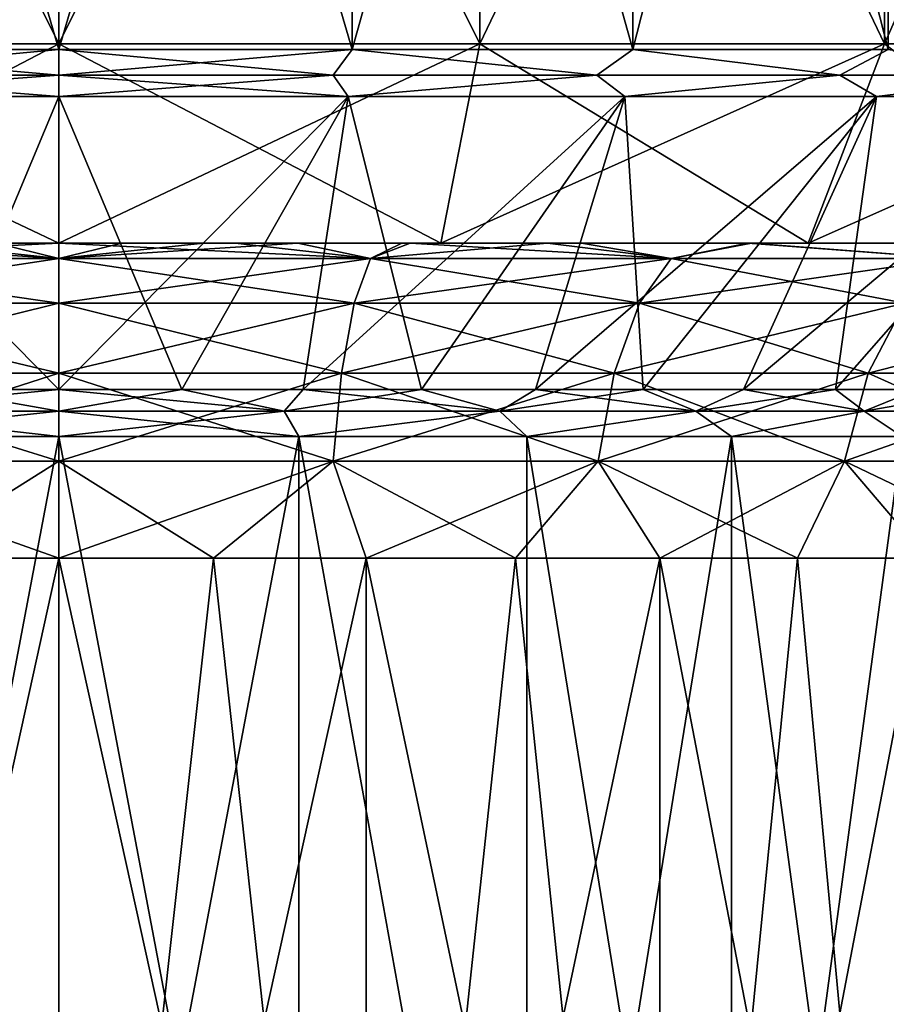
# Model space of a CAD drawing. Header units: millimetres. Extents: x -143 to 143, y -35 to 35.
# Tile 181 of 256: x 0 to 5, y 23 to 29. Entities that reach past the tile are written whole.
import ezdxf

# ---------------------------------------------------------------- set-up
doc = ezdxf.new("R2010")
doc.units = ezdxf.units.MM
doc.header["$LTSCALE"] = 65.185185
for name, color, linetype in [('337', 7, 'CONTINUOUS'), ('338', 7, 'CONTINUOUS'), ('340', 7, 'CONTINUOUS'), ('341', 7, 'CONTINUOUS'), ('342', 7, 'CONTINUOUS'), ('343', 7, 'CONTINUOUS'), ('344', 7, 'CONTINUOUS'), ('345', 7, 'CONTINUOUS'), ('346', 7, 'CONTINUOUS'), ('375', 7, 'CONTINUOUS'), ('376', 7, 'CONTINUOUS'), ('377', 7, 'CONTINUOUS'), ('378', 7, 'CONTINUOUS'), ('379', 7, 'CONTINUOUS'), ('380', 7, 'CONTINUOUS'), ('382', 7, 'CONTINUOUS'), ('383', 7, 'CONTINUOUS'), ('384', 7, 'CONTINUOUS'), ('385', 7, 'CONTINUOUS')]:
    doc.layers.add(name, color=color, linetype=linetype)

msp = doc.modelspace()

# ---------------------------------------------------------------- linework, layer by layer
at = {"layer": '337', "linetype": 'CONTINUOUS'}
for points in [[(0, 33.8, -13), (2.5362, 33.8, -12.7502), (0, 28.7, -13), (0, 33.8, -13)], [(0, 28.7, -13), (2.5362, 33.8, -12.7502), (2.5362, 28.7, -12.7502), (0, 28.7, -13)], [(2.5362, 33.8, 12.7502), (0, 33.8, 13), (2.5362, 28.7, 12.7502), (2.5362, 33.8, 12.7502)], [(2.5362, 28.7, 12.7502), (0, 33.8, 13), (0, 28.7, 13), (2.5362, 28.7, 12.7502)], [(2.5362, 33.8, -12.7502), (4.9749, 33.8, -12.0104), (2.5362, 28.7, -12.7502), (2.5362, 33.8, -12.7502)], [(2.5362, 28.7, -12.7502), (4.9749, 33.8, -12.0104), (4.9749, 28.7, -12.0104), (2.5362, 28.7, -12.7502)], [(4.9749, 33.8, 12.0104), (2.5362, 33.8, 12.7502), (4.9749, 28.7, 12.0104), (4.9749, 33.8, 12.0104)], [(4.9749, 28.7, 12.0104), (2.5362, 33.8, 12.7502), (2.5362, 28.7, 12.7502), (4.9749, 28.7, 12.0104)], [(4.9749, 33.8, -12.0104), (7.2224, 33.8, -10.8091), (4.9749, 28.7, -12.0104), (4.9749, 33.8, -12.0104)], [(4.9749, 28.7, -12.0104), (7.2224, 33.8, -10.8091), (7.2224, 28.7, -10.8091), (4.9749, 28.7, -12.0104)], [(7.2224, 33.8, 10.8091), (4.9749, 33.8, 12.0104), (7.2224, 28.7, 10.8091), (7.2224, 33.8, 10.8091)], [(7.2224, 28.7, 10.8091), (4.9749, 33.8, 12.0104), (4.9749, 28.7, 12.0104), (7.2224, 28.7, 10.8091)]]:
    msp.add_3dface(points, dxfattribs=at)
at = {"layer": '338', "linetype": 'CONTINUOUS'}
for points in [[(0, 33.8, -13), (0, 28.7, -13), (-2.5362, 28.7, -12.7502), (0, 33.8, -13)], [(0, 33.8, -13), (-2.5362, 28.7, -12.7502), (-2.5362, 33.8, -12.7502), (0, 33.8, -13)], [(0, 28.7, 13), (0, 33.8, 13), (-2.5362, 33.8, 12.7502), (0, 28.7, 13)], [(-2.5362, 28.7, 12.7502), (0, 28.7, 13), (-2.5362, 33.8, 12.7502), (-2.5362, 28.7, 12.7502)]]:
    msp.add_3dface(points, dxfattribs=at)
at = {"layer": '340', "linetype": 'CONTINUOUS'}
for points in [[(-2.5362, 28.7, -12.7502), (0, 28.7, -13), (-2.302, 27.5, -11.5733), (-2.5362, 28.7, -12.7502)], [(0, 28.7, 13), (-2.5362, 28.7, 12.7502), (0, 27.5, 11.8), (0, 28.7, 13)], [(0, 27.5, 11.8), (-2.5362, 28.7, 12.7502), (-2.302, 27.5, 11.5733), (0, 27.5, 11.8)], [(-2.302, 27.5, -11.5733), (0, 28.7, -13), (0, 27.5, -11.8), (-2.302, 27.5, -11.5733)]]:
    msp.add_3dface(points, dxfattribs=at)
at = {"layer": '341', "linetype": 'CONTINUOUS'}
for points in [[(0, 27.5, 11.8), (-2.302, 27.5, 11.5733), (0, 27.5, 10.7999), (0, 27.5, 11.8)], [(0, 27.5, 10.7999), (-2.302, 27.5, 11.5733), (-0.3796, 27.5, 10.7933), (0, 27.5, 10.7999)], [(-2.302, 27.5, -11.5733), (0, 27.5, -11.8), (-2.1164, 27.5, -10.5906), (-2.302, 27.5, -11.5733)], [(-2.1164, 27.5, -10.5906), (0, 27.5, -11.8), (-1.0626, 27.5, -10.7476), (-2.1164, 27.5, -10.5906)], [(-1.0626, 27.5, -10.7476), (0, 27.5, -11.8), (0, 27.5, -10.7999), (-1.0626, 27.5, -10.7476)], [(2.302, 27.5, 11.5733), (0, 27.5, 11.8), (2.1164, 27.5, 10.5906), (2.302, 27.5, 11.5733)], [(0, 27.5, 11.8), (0, 27.5, 10.7999), (1.0626, 27.5, 10.7476), (0, 27.5, 11.8)], [(2.1164, 27.5, 10.5906), (0, 27.5, 11.8), (1.0626, 27.5, 10.7476), (2.1164, 27.5, 10.5906)], [(0, 27.5, -11.8), (2.302, 27.5, -11.5733), (0, 27.5, -10.7999), (0, 27.5, -11.8)], [(0, 27.5, -10.7999), (2.302, 27.5, -11.5733), (0.3796, 27.5, -10.7933), (0, 27.5, -10.7999)], [(0.3796, 27.5, -10.7933), (2.302, 27.5, -11.5733), (0.8699, 27.5, -10.7649), (0.3796, 27.5, -10.7933)], [(0.8699, 27.5, -10.7649), (2.302, 27.5, -11.5733), (1.4391, 27.5, -10.7037), (0.8699, 27.5, -10.7649)], [(1.4391, 27.5, -10.7037), (2.302, 27.5, -11.5733), (2.067, 27.5, -10.6004), (1.4391, 27.5, -10.7037)], [(2.067, 27.5, -10.6004), (2.302, 27.5, -11.5733), (2.9437, 27.5, -10.3911), (2.067, 27.5, -10.6004)], [(3.1497, 27.5, 10.3305), (2.302, 27.5, 11.5733), (2.1164, 27.5, 10.5906), (3.1497, 27.5, 10.3305)], [(4.5157, 27.5, 10.9018), (2.302, 27.5, 11.5733), (4.1523, 27.5, 9.9699), (4.5157, 27.5, 10.9018)], [(4.1523, 27.5, 9.9699), (2.302, 27.5, 11.5733), (3.1497, 27.5, 10.3305), (4.1523, 27.5, 9.9699)], [(2.302, 27.5, -11.5733), (4.5157, 27.5, -10.9018), (2.9437, 27.5, -10.3911), (2.302, 27.5, -11.5733)], [(2.9437, 27.5, -10.3911), (4.5157, 27.5, -10.9018), (4.1743, 27.5, -9.9607), (2.9437, 27.5, -10.3911)], [(5.1145, 27.5, 9.5122), (4.5157, 27.5, 10.9018), (4.1523, 27.5, 9.9699), (5.1145, 27.5, 9.5122)], [(4.1743, 27.5, -9.9607), (4.5157, 27.5, -10.9018), (5.8788, 27.5, -9.0597), (4.1743, 27.5, -9.9607)], [(6.5557, 27.5, 9.8114), (4.5157, 27.5, 10.9018), (6.0269, 27.5, 8.962), (6.5557, 27.5, 9.8114)], [(6.0269, 27.5, 8.962), (4.5157, 27.5, 10.9018), (5.1145, 27.5, 9.5122), (6.0269, 27.5, 8.962)], [(4.5157, 27.5, -10.9018), (6.5557, 27.5, -9.8114), (5.8788, 27.5, -9.0597), (4.5157, 27.5, -10.9018)]]:
    msp.add_3dface(points, dxfattribs=at)
at = {"layer": '342', "linetype": 'CONTINUOUS'}
for points in [[(0, 28.7, -13), (2.5362, 28.7, -12.7502), (0, 27.5, -11.8), (0, 28.7, -13)], [(0, 27.5, -11.8), (2.5362, 28.7, -12.7502), (2.302, 27.5, -11.5733), (0, 27.5, -11.8)], [(2.5362, 28.7, 12.7502), (0, 28.7, 13), (2.302, 27.5, 11.5733), (2.5362, 28.7, 12.7502)], [(0, 28.7, 13), (0, 27.5, 11.8), (2.302, 27.5, 11.5733), (0, 28.7, 13)], [(2.5362, 28.7, -12.7502), (4.9749, 28.7, -12.0104), (2.302, 27.5, -11.5733), (2.5362, 28.7, -12.7502)], [(4.9749, 28.7, -12.0104), (4.5157, 27.5, -10.9018), (2.302, 27.5, -11.5733), (4.9749, 28.7, -12.0104)], [(2.5362, 28.7, 12.7502), (2.302, 27.5, 11.5733), (4.5157, 27.5, 10.9018), (2.5362, 28.7, 12.7502)], [(4.9749, 28.7, 12.0104), (2.5362, 28.7, 12.7502), (4.5157, 27.5, 10.9018), (4.9749, 28.7, 12.0104)], [(4.9749, 28.7, -12.0104), (7.2224, 28.7, -10.8091), (4.5157, 27.5, -10.9018), (4.9749, 28.7, -12.0104)], [(7.2224, 28.7, -10.8091), (6.5557, 27.5, -9.8114), (4.5157, 27.5, -10.9018), (7.2224, 28.7, -10.8091)], [(4.9749, 28.7, 12.0104), (4.5157, 27.5, 10.9018), (6.5557, 27.5, 9.8114), (4.9749, 28.7, 12.0104)], [(7.2224, 28.7, 10.8091), (4.9749, 28.7, 12.0104), (6.5557, 27.5, 9.8114), (7.2224, 28.7, 10.8091)]]:
    msp.add_3dface(points, dxfattribs=at)
at = {"layer": '343', "linetype": 'CONTINUOUS'}
for points in [[(1.0626, 27.5, 10.7476), (0, 27.5, 10.7999), (1.8766, 27.407, 10.039), (1.0626, 27.5, 10.7476)], [(1.8766, 27.407, 10.039), (0, 27.5, 10.7999), (0, 27.407, 10.2129), (1.8766, 27.407, 10.039)], [(0, 27.5, -10.7999), (0.3796, 27.5, -10.7933), (0, 27.407, -10.2129), (0, 27.5, -10.7999)], [(0.3796, 27.5, -10.7933), (0.8699, 27.5, -10.7649), (0, 27.407, -10.2129), (0.3796, 27.5, -10.7933)], [(0.8699, 27.5, -10.7649), (1.4391, 27.5, -10.7037), (0, 27.407, -10.2129), (0.8699, 27.5, -10.7649)], [(0, 27.407, -10.2129), (1.4391, 27.5, -10.7037), (1.8766, 27.407, -10.039), (0, 27.407, -10.2129)], [(2.1164, 27.5, 10.5906), (1.0626, 27.5, 10.7476), (1.8766, 27.407, 10.039), (2.1164, 27.5, 10.5906)], [(1.4391, 27.5, -10.7037), (2.067, 27.5, -10.6004), (1.8766, 27.407, -10.039), (1.4391, 27.5, -10.7037)], [(2.067, 27.5, -10.6004), (2.9437, 27.5, -10.3911), (1.8766, 27.407, -10.039), (2.067, 27.5, -10.6004)], [(1.8766, 27.407, -10.039), (2.9437, 27.5, -10.3911), (3.6893, 27.407, -9.5232), (1.8766, 27.407, -10.039)], [(3.6893, 27.407, 9.5232), (2.1164, 27.5, 10.5906), (1.8766, 27.407, 10.039), (3.6893, 27.407, 9.5232)], [(3.1497, 27.5, 10.3305), (2.1164, 27.5, 10.5906), (3.6893, 27.407, 9.5232), (3.1497, 27.5, 10.3305)], [(2.9437, 27.5, -10.3911), (4.1743, 27.5, -9.9607), (3.6893, 27.407, -9.5232), (2.9437, 27.5, -10.3911)], [(4.1523, 27.5, 9.9699), (3.1497, 27.5, 10.3305), (3.6893, 27.407, 9.5232), (4.1523, 27.5, 9.9699)], [(3.6893, 27.407, -9.5232), (4.1743, 27.5, -9.9607), (5.3764, 27.407, -8.6832), (3.6893, 27.407, -9.5232)], [(5.3764, 27.407, 8.6832), (4.1523, 27.5, 9.9699), (3.6893, 27.407, 9.5232), (5.3764, 27.407, 8.6832)], [(5.1145, 27.5, 9.5122), (4.1523, 27.5, 9.9699), (5.3764, 27.407, 8.6832), (5.1145, 27.5, 9.5122)], [(4.1743, 27.5, -9.9607), (5.8788, 27.5, -9.0597), (5.3764, 27.407, -8.6832), (4.1743, 27.5, -9.9607)], [(0, 27.407, -10.2129), (1.8766, 27.407, -10.039), (0, 27.1368, -9.6827), (0, 27.407, -10.2129)], [(0, 27.1368, -9.6827), (1.8766, 27.407, -10.039), (1.7792, 27.1368, -9.5179), (0, 27.1368, -9.6827)], [(1.8766, 27.407, 10.039), (0, 27.407, 10.2129), (1.7792, 27.1368, 9.5179), (1.8766, 27.407, 10.039)], [(0, 27.407, 10.2129), (0, 27.1368, 9.6827), (1.7792, 27.1368, 9.5179), (0, 27.407, 10.2129)], [(1.8766, 27.407, -10.039), (3.6893, 27.407, -9.5232), (1.7792, 27.1368, -9.5179), (1.8766, 27.407, -10.039)], [(1.7792, 27.1368, -9.5179), (3.6893, 27.407, -9.5232), (3.4978, 27.1368, -9.0289), (1.7792, 27.1368, -9.5179)], [(3.4978, 27.1368, 9.0289), (1.8766, 27.407, 10.039), (1.7792, 27.1368, 9.5179), (3.4978, 27.1368, 9.0289)], [(3.6893, 27.407, 9.5232), (1.8766, 27.407, 10.039), (3.4978, 27.1368, 9.0289), (3.6893, 27.407, 9.5232)], [(3.6893, 27.407, -9.5232), (5.3764, 27.407, -8.6832), (3.4978, 27.1368, -9.0289), (3.6893, 27.407, -9.5232)], [(3.4978, 27.1368, -9.0289), (5.3764, 27.407, -8.6832), (5.0973, 27.1368, -8.2324), (3.4978, 27.1368, -9.0289)], [(5.0973, 27.1368, 8.2324), (3.6893, 27.407, 9.5232), (3.4978, 27.1368, 9.0289), (5.0973, 27.1368, 8.2324)], [(5.3764, 27.407, 8.6832), (3.6893, 27.407, 9.5232), (5.0973, 27.1368, 8.2324), (5.3764, 27.407, 8.6832)], [(1.7792, 27.1368, 9.5179), (0, 27.1368, 9.6827), (1.7019, 26.7158, 9.1045), (1.7792, 27.1368, 9.5179)], [(0, 27.1368, 9.6827), (0, 26.7158, 9.2622), (1.7019, 26.7158, 9.1045), (0, 27.1368, 9.6827)], [(0, 27.1368, -9.6827), (1.7792, 27.1368, -9.5179), (0, 26.7158, -9.2622), (0, 27.1368, -9.6827)], [(0, 26.7158, -9.2622), (1.7792, 27.1368, -9.5179), (1.7019, 26.7158, -9.1045), (0, 26.7158, -9.2622)], [(1.7792, 27.1368, -9.5179), (3.4978, 27.1368, -9.0289), (1.7019, 26.7158, -9.1045), (1.7792, 27.1368, -9.5179)], [(1.7019, 26.7158, -9.1045), (3.4978, 27.1368, -9.0289), (3.3459, 26.7158, -8.6367), (1.7019, 26.7158, -9.1045)], [(3.3459, 26.7158, 8.6367), (1.7792, 27.1368, 9.5179), (1.7019, 26.7158, 9.1045), (3.3459, 26.7158, 8.6367)], [(3.4978, 27.1368, 9.0289), (1.7792, 27.1368, 9.5179), (3.3459, 26.7158, 8.6367), (3.4978, 27.1368, 9.0289)], [(3.4978, 27.1368, -9.0289), (5.0973, 27.1368, -8.2324), (3.3459, 26.7158, -8.6367), (3.4978, 27.1368, -9.0289)], [(3.3459, 26.7158, -8.6367), (5.0973, 27.1368, -8.2324), (4.8759, 26.7158, -7.8749), (3.3459, 26.7158, -8.6367)], [(4.8759, 26.7158, 7.8749), (3.4978, 27.1368, 9.0289), (3.3459, 26.7158, 8.6367), (4.8759, 26.7158, 7.8749)], [(5.0973, 27.1368, 8.2324), (3.4978, 27.1368, 9.0289), (4.8759, 26.7158, 7.8749), (5.0973, 27.1368, 8.2324)], [(5.0973, 27.1368, -8.2324), (6.5232, 27.1368, -7.1556), (4.8759, 26.7158, -7.8749), (5.0973, 27.1368, -8.2324)], [(4.8759, 26.7158, -7.8749), (6.5232, 27.1368, -7.1556), (6.2399, 26.7158, -6.8448), (4.8759, 26.7158, -7.8749)], [(6.2399, 26.7158, 6.8448), (5.0973, 27.1368, 8.2324), (4.8759, 26.7158, 7.8749), (6.2399, 26.7158, 6.8448)], [(0, 26.1854, 8.9924), (1.6524, 26.1854, 8.8393), (0, 26.7158, 9.2622), (0, 26.1854, 8.9924)], [(0, 26.7158, 9.2622), (1.6524, 26.1854, 8.8393), (1.7019, 26.7158, 9.1045), (0, 26.7158, 9.2622)], [(1.6524, 26.1854, -8.8393), (0, 26.1854, -8.9924), (1.7019, 26.7158, -9.1045), (1.6524, 26.1854, -8.8393)], [(0, 26.1854, -8.9924), (0, 26.7158, -9.2622), (1.7019, 26.7158, -9.1045), (0, 26.1854, -8.9924)], [(1.6524, 26.1854, 8.8393), (3.2484, 26.1854, 8.3852), (1.7019, 26.7158, 9.1045), (1.6524, 26.1854, 8.8393)], [(3.2484, 26.1854, -8.3852), (1.6524, 26.1854, -8.8393), (3.3459, 26.7158, -8.6367), (3.2484, 26.1854, -8.3852)], [(1.6524, 26.1854, -8.8393), (1.7019, 26.7158, -9.1045), (3.3459, 26.7158, -8.6367), (1.6524, 26.1854, -8.8393)], [(3.2484, 26.1854, 8.3852), (3.3459, 26.7158, 8.6367), (1.7019, 26.7158, 9.1045), (3.2484, 26.1854, 8.3852)], [(3.2484, 26.1854, 8.3852), (4.7339, 26.1854, 7.6455), (3.3459, 26.7158, 8.6367), (3.2484, 26.1854, 8.3852)], [(4.7339, 26.1854, -7.6455), (3.2484, 26.1854, -8.3852), (4.8759, 26.7158, -7.8749), (4.7339, 26.1854, -7.6455)], [(3.2484, 26.1854, -8.3852), (3.3459, 26.7158, -8.6367), (4.8759, 26.7158, -7.8749), (3.2484, 26.1854, -8.3852)], [(4.7339, 26.1854, 7.6455), (4.8759, 26.7158, 7.8749), (3.3459, 26.7158, 8.6367), (4.7339, 26.1854, 7.6455)], [(4.7339, 26.1854, 7.6455), (6.0582, 26.1854, 6.6455), (4.8759, 26.7158, 7.8749), (4.7339, 26.1854, 7.6455)], [(6.0582, 26.1854, -6.6455), (4.7339, 26.1854, -7.6455), (6.2399, 26.7158, -6.8448), (6.0582, 26.1854, -6.6455)], [(4.7339, 26.1854, -7.6455), (4.8759, 26.7158, -7.8749), (6.2399, 26.7158, -6.8448), (4.7339, 26.1854, -7.6455)], [(6.0582, 26.1854, 6.6455), (6.2399, 26.7158, 6.8448), (4.8759, 26.7158, 7.8749), (6.0582, 26.1854, 6.6455)], [(0.9303, 25.6, -8.8512), (0, 25.6, -8.9), (1.6524, 26.1854, -8.8393), (0.9303, 25.6, -8.8512)], [(1.6524, 26.1854, -8.8393), (0, 25.6, -8.9), (0, 26.1854, -8.9924), (1.6524, 26.1854, -8.8393)], [(0, 25.6, 8.9), (0.9303, 25.6, 8.8512), (0, 26.1854, 8.9924), (0, 25.6, 8.9)], [(0, 26.1854, 8.9924), (0.9303, 25.6, 8.8512), (1.6524, 26.1854, 8.8393), (0, 26.1854, 8.9924)], [(1.8504, 25.6, -8.7055), (0.9303, 25.6, -8.8512), (1.6524, 26.1854, -8.8393), (1.8504, 25.6, -8.7055)], [(0.9303, 25.6, 8.8512), (1.8504, 25.6, 8.7055), (1.6524, 26.1854, 8.8393), (0.9303, 25.6, 8.8512)], [(3.2484, 26.1854, -8.3852), (1.8504, 25.6, -8.7055), (1.6524, 26.1854, -8.8393), (3.2484, 26.1854, -8.3852)], [(1.8504, 25.6, 8.7055), (2.7502, 25.6, 8.4644), (1.6524, 26.1854, 8.8393), (1.8504, 25.6, 8.7055)], [(1.6524, 26.1854, 8.8393), (2.7502, 25.6, 8.4644), (3.2484, 26.1854, 8.3852), (1.6524, 26.1854, 8.8393)], [(2.7503, 25.6, -8.4644), (1.8504, 25.6, -8.7055), (3.2484, 26.1854, -8.3852), (2.7503, 25.6, -8.4644)], [(2.7502, 25.6, 8.4644), (3.62, 25.6, 8.1306), (3.2484, 26.1854, 8.3852), (2.7502, 25.6, 8.4644)], [(3.62, 25.6, -8.1305), (2.7503, 25.6, -8.4644), (3.2484, 26.1854, -8.3852), (3.62, 25.6, -8.1305)], [(4.7339, 26.1854, -7.6455), (3.62, 25.6, -8.1305), (3.2484, 26.1854, -8.3852), (4.7339, 26.1854, -7.6455)], [(3.62, 25.6, 8.1306), (4.45, 25.6, 7.7076), (3.2484, 26.1854, 8.3852), (3.62, 25.6, 8.1306)], [(3.2484, 26.1854, 8.3852), (4.45, 25.6, 7.7076), (4.7339, 26.1854, 7.6455), (3.2484, 26.1854, 8.3852)], [(4.45, 25.6, -7.7076), (3.62, 25.6, -8.1305), (4.7339, 26.1854, -7.6455), (4.45, 25.6, -7.7076)], [(5.2313, 25.6, -7.2002), (4.45, 25.6, -7.7076), (4.7339, 26.1854, -7.6455), (5.2313, 25.6, -7.2002)], [(4.45, 25.6, 7.7076), (5.2313, 25.6, 7.2003), (4.7339, 26.1854, 7.6455), (4.45, 25.6, 7.7076)], [(6.0582, 26.1854, -6.6455), (5.2313, 25.6, -7.2002), (4.7339, 26.1854, -7.6455), (6.0582, 26.1854, -6.6455)], [(5.2313, 25.6, 7.2003), (5.9553, 25.6, 6.614), (4.7339, 26.1854, 7.6455), (5.2313, 25.6, 7.2003)], [(4.7339, 26.1854, 7.6455), (5.9553, 25.6, 6.614), (6.0582, 26.1854, 6.6455), (4.7339, 26.1854, 7.6455)]]:
    msp.add_3dface(points, dxfattribs=at)
at = {"layer": '344', "linetype": 'CONTINUOUS'}
for points in [[(0, 25.6, -8.9), (0.9303, 25.6, -8.8512), (0, 17.2, -8.9), (0, 25.6, -8.9)], [(0.9303, 25.6, -8.8512), (1.8504, 25.6, -8.7055), (0, 17.2, -8.9), (0.9303, 25.6, -8.8512)], [(0, 17.2, -8.9), (1.8504, 25.6, -8.7055), (1.8504, 17.2, -8.7055), (0, 17.2, -8.9)], [(0.9303, 25.6, 8.8512), (0, 25.6, 8.9), (1.8504, 17.2, 8.7055), (0.9303, 25.6, 8.8512)], [(1.8504, 17.2, 8.7055), (0, 25.6, 8.9), (0, 17.2, 8.9), (1.8504, 17.2, 8.7055)], [(1.8504, 25.6, 8.7055), (0.9303, 25.6, 8.8512), (1.8504, 17.2, 8.7055), (1.8504, 25.6, 8.7055)], [(1.8504, 25.6, -8.7055), (2.7503, 25.6, -8.4644), (1.8504, 17.2, -8.7055), (1.8504, 25.6, -8.7055)], [(2.7503, 25.6, -8.4644), (3.62, 25.6, -8.1305), (1.8504, 17.2, -8.7055), (2.7503, 25.6, -8.4644)], [(1.8504, 17.2, -8.7055), (3.62, 25.6, -8.1305), (3.62, 17.2, -8.1306), (1.8504, 17.2, -8.7055)], [(2.7502, 25.6, 8.4644), (1.8504, 25.6, 8.7055), (3.62, 17.2, 8.1305), (2.7502, 25.6, 8.4644)], [(3.62, 17.2, 8.1305), (1.8504, 25.6, 8.7055), (1.8504, 17.2, 8.7055), (3.62, 17.2, 8.1305)], [(3.62, 25.6, 8.1306), (2.7502, 25.6, 8.4644), (3.62, 17.2, 8.1305), (3.62, 25.6, 8.1306)], [(3.62, 25.6, -8.1305), (4.45, 25.6, -7.7076), (3.62, 17.2, -8.1306), (3.62, 25.6, -8.1305)], [(4.45, 25.6, -7.7076), (5.2313, 25.6, -7.2002), (3.62, 17.2, -8.1306), (4.45, 25.6, -7.7076)], [(3.62, 17.2, -8.1306), (5.2313, 25.6, -7.2002), (5.2313, 17.2, -7.2003), (3.62, 17.2, -8.1306)], [(4.45, 25.6, 7.7076), (3.62, 25.6, 8.1306), (5.2313, 17.2, 7.2002), (4.45, 25.6, 7.7076)], [(5.2313, 17.2, 7.2002), (3.62, 25.6, 8.1306), (3.62, 17.2, 8.1305), (5.2313, 17.2, 7.2002)], [(5.2313, 25.6, 7.2003), (4.45, 25.6, 7.7076), (5.2313, 17.2, 7.2002), (5.2313, 25.6, 7.2003)]]:
    msp.add_3dface(points, dxfattribs=at)
at = {"layer": '345', "linetype": 'CONTINUOUS'}
for points in [[(0, 25.6, -8.9), (0, 17.2, -8.9), (-1.8504, 17.2, -8.7055), (0, 25.6, -8.9)], [(0, 25.6, -8.9), (-1.8504, 17.2, -8.7055), (-0.9303, 25.6, -8.8512), (0, 25.6, -8.9)], [(-1.8504, 17.2, 8.7055), (0, 17.2, 8.9), (-1.8504, 25.6, 8.7055), (-1.8504, 17.2, 8.7055)], [(-1.8504, 25.6, 8.7055), (0, 17.2, 8.9), (-0.9303, 25.6, 8.8512), (-1.8504, 25.6, 8.7055)], [(0, 17.2, 8.9), (0, 25.6, 8.9), (-0.9303, 25.6, 8.8512), (0, 17.2, 8.9)]]:
    msp.add_3dface(points, dxfattribs=at)
at = {"layer": '346', "linetype": 'CONTINUOUS'}
for points in [[(0, 27.407, 10.2129), (-1.4391, 27.5, 10.7037), (-1.8766, 27.407, 10.039), (0, 27.407, 10.2129)], [(-1.0626, 27.5, -10.7476), (0, 27.5, -10.7999), (-1.8766, 27.407, -10.039), (-1.0626, 27.5, -10.7476)], [(0, 27.5, -10.7999), (0, 27.407, -10.2129), (-1.8766, 27.407, -10.039), (0, 27.5, -10.7999)], [(-0.8699, 27.5, 10.7649), (-1.4391, 27.5, 10.7037), (0, 27.407, 10.2129), (-0.8699, 27.5, 10.7649)], [(-0.3796, 27.5, 10.7933), (-0.8699, 27.5, 10.7649), (0, 27.407, 10.2129), (-0.3796, 27.5, 10.7933)], [(0, 27.5, 10.7999), (-0.3796, 27.5, 10.7933), (0, 27.407, 10.2129), (0, 27.5, 10.7999)], [(-1.8766, 27.407, -10.039), (0, 27.407, -10.2129), (-1.7792, 27.1368, -9.5179), (-1.8766, 27.407, -10.039)], [(0, 27.1368, 9.6827), (0, 27.407, 10.2129), (-1.8766, 27.407, 10.039), (0, 27.1368, 9.6827)], [(0, 27.1368, 9.6827), (-1.8766, 27.407, 10.039), (-1.7792, 27.1368, 9.5179), (0, 27.1368, 9.6827)], [(0, 27.407, -10.2129), (0, 27.1368, -9.6827), (-1.7792, 27.1368, -9.5179), (0, 27.407, -10.2129)], [(0, 26.7158, 9.2622), (0, 27.1368, 9.6827), (-1.7792, 27.1368, 9.5179), (0, 26.7158, 9.2622)], [(-1.7792, 27.1368, -9.5179), (0, 27.1368, -9.6827), (-1.7019, 26.7158, -9.1045), (-1.7792, 27.1368, -9.5179)], [(0, 26.7158, 9.2622), (-1.7792, 27.1368, 9.5179), (-1.7019, 26.7158, 9.1045), (0, 26.7158, 9.2622)], [(0, 27.1368, -9.6827), (0, 26.7158, -9.2622), (-1.7019, 26.7158, -9.1045), (0, 27.1368, -9.6827)], [(0, 26.1854, 8.9924), (0, 26.7158, 9.2622), (-1.7019, 26.7158, 9.1045), (0, 26.1854, 8.9924)], [(-1.6524, 26.1854, 8.8393), (0, 26.1854, 8.9924), (-1.7019, 26.7158, 9.1045), (-1.6524, 26.1854, 8.8393)], [(0, 26.7158, -9.2622), (-1.6524, 26.1854, -8.8393), (-1.7019, 26.7158, -9.1045), (0, 26.7158, -9.2622)], [(0, 26.7158, -9.2622), (0, 26.1854, -8.9924), (-1.6524, 26.1854, -8.8393), (0, 26.7158, -9.2622)], [(0, 25.6, 8.9), (0, 26.1854, 8.9924), (-1.6524, 26.1854, 8.8393), (0, 25.6, 8.9)], [(-0.9303, 25.6, 8.8512), (0, 25.6, 8.9), (-1.6524, 26.1854, 8.8393), (-0.9303, 25.6, 8.8512)], [(0, 26.1854, -8.9924), (-0.9303, 25.6, -8.8512), (-1.6524, 26.1854, -8.8393), (0, 26.1854, -8.9924)], [(0, 26.1854, -8.9924), (0, 25.6, -8.9), (-0.9303, 25.6, -8.8512), (0, 26.1854, -8.9924)]]:
    msp.add_3dface(points, dxfattribs=at)
at = {"layer": '375', "linetype": 'CONTINUOUS'}
for points in [[(0, 18.7, -6.5), (1.4464, 18.7, -6.337), (0, 26.3343, -6.5), (0, 18.7, -6.5)], [(0, 26.3343, -6.5), (1.4464, 18.7, -6.337), (1.4464, 26.3343, -6.337), (0, 26.3343, -6.5)], [(1.4464, 18.7, 6.337), (0, 18.7, 6.5), (1.4464, 26.3343, 6.337), (1.4464, 18.7, 6.337)], [(1.4464, 26.3343, 6.337), (0, 18.7, 6.5), (0, 26.3343, 6.5), (1.4464, 26.3343, 6.337)], [(1.4464, 18.7, -6.337), (2.8203, 18.7, -5.8563), (1.4464, 26.3343, -6.337), (1.4464, 18.7, -6.337)], [(1.4464, 26.3343, -6.337), (2.8203, 18.7, -5.8563), (2.8202, 26.3343, -5.8563), (1.4464, 26.3343, -6.337)], [(2.8202, 18.7, 5.8563), (1.4464, 18.7, 6.337), (1.4464, 26.3343, 6.337), (2.8202, 18.7, 5.8563)], [(2.8203, 26.3343, 5.8563), (2.8202, 18.7, 5.8563), (1.4464, 26.3343, 6.337), (2.8203, 26.3343, 5.8563)], [(2.8202, 26.3343, -5.8563), (2.8203, 18.7, -5.8563), (4.0527, 26.3343, -5.0819), (2.8202, 26.3343, -5.8563)], [(4.0527, 18.7, 5.0819), (2.8202, 18.7, 5.8563), (2.8203, 26.3343, 5.8563), (4.0527, 18.7, 5.0819)], [(2.8203, 18.7, -5.8563), (4.0527, 18.7, -5.0819), (4.0527, 26.3343, -5.0819), (2.8203, 18.7, -5.8563)], [(4.0527, 26.3343, 5.0819), (4.0527, 18.7, 5.0819), (2.8203, 26.3343, 5.8563), (4.0527, 26.3343, 5.0819)], [(4.0527, 18.7, -5.0819), (5.0819, 18.7, -4.0527), (5.0819, 26.3343, -4.0527), (4.0527, 18.7, -5.0819)], [(4.0527, 26.3343, -5.0819), (4.0527, 18.7, -5.0819), (5.0819, 26.3343, -4.0527), (4.0527, 26.3343, -5.0819)], [(5.0819, 18.7, 4.0527), (4.0527, 18.7, 5.0819), (4.0527, 26.3343, 5.0819), (5.0819, 18.7, 4.0527)], [(5.0819, 26.3343, 4.0527), (5.0819, 18.7, 4.0527), (4.0527, 26.3343, 5.0819), (5.0819, 26.3343, 4.0527)]]:
    msp.add_3dface(points, dxfattribs=at)
at = {"layer": '376', "linetype": 'CONTINUOUS'}
for points in [[(0.7409, 26.6172, -6.5756), (0, 26.6172, -6.6172), (1.3578, 26.4874, -6.3877), (0.7409, 26.6172, -6.5756)], [(1.3578, 26.4874, -6.3877), (0, 26.6172, -6.6172), (0, 26.4874, -6.5304), (1.3578, 26.4874, -6.3877)], [(0, 26.6172, 6.6172), (0.7409, 26.6172, 6.5755), (0, 26.4874, 6.5304), (0, 26.6172, 6.6172)], [(0, 26.4874, 6.5304), (0.7409, 26.6172, 6.5755), (1.3578, 26.4874, 6.3877), (0, 26.4874, 6.5304)], [(1.4725, 26.6172, -6.4513), (0.7409, 26.6172, -6.5756), (1.3578, 26.4874, -6.3877), (1.4725, 26.6172, -6.4513)], [(0.7409, 26.6172, 6.5755), (1.4725, 26.6172, 6.4512), (1.3578, 26.4874, 6.3877), (0.7409, 26.6172, 6.5755)], [(2.6562, 26.4874, -5.9659), (1.4725, 26.6172, -6.4513), (1.3578, 26.4874, -6.3877), (2.6562, 26.4874, -5.9659)], [(1.4725, 26.6172, 6.4512), (2.1855, 26.6172, 6.2458), (1.3578, 26.4874, 6.3877), (1.4725, 26.6172, 6.4512)], [(1.3578, 26.4874, 6.3877), (2.1855, 26.6172, 6.2458), (2.6562, 26.4874, 5.9659), (1.3578, 26.4874, 6.3877)], [(2.1855, 26.6172, -6.2458), (1.4725, 26.6172, -6.4513), (2.6562, 26.4874, -5.9659), (2.1855, 26.6172, -6.2458)], [(2.8711, 26.6172, -5.9619), (2.1855, 26.6172, -6.2458), (2.6562, 26.4874, -5.9659), (2.8711, 26.6172, -5.9619)], [(2.1855, 26.6172, 6.2458), (2.8711, 26.6172, 5.9618), (2.6562, 26.4874, 5.9659), (2.1855, 26.6172, 6.2458)], [(3.8385, 26.4874, -5.2832), (2.8711, 26.6172, -5.9619), (2.6562, 26.4874, -5.9659), (3.8385, 26.4874, -5.2832)], [(2.8711, 26.6172, 5.9618), (3.5206, 26.6172, 5.6029), (2.6562, 26.4874, 5.9659), (2.8711, 26.6172, 5.9618)], [(2.6562, 26.4874, 5.9659), (3.5206, 26.6172, 5.6029), (3.8385, 26.4874, 5.2832), (2.6562, 26.4874, 5.9659)], [(3.5205, 26.6172, -5.6029), (2.8711, 26.6172, -5.9619), (3.8385, 26.4874, -5.2832), (3.5205, 26.6172, -5.6029)], [(4.1257, 26.6172, -5.1735), (3.5205, 26.6172, -5.6029), (3.8385, 26.4874, -5.2832), (4.1257, 26.6172, -5.1735)], [(3.5206, 26.6172, 5.6029), (4.1257, 26.6172, 5.1735), (3.8385, 26.4874, 5.2832), (3.5206, 26.6172, 5.6029)], [(4.8531, 26.4874, -4.3697), (4.1257, 26.6172, -5.1735), (3.8385, 26.4874, -5.2832), (4.8531, 26.4874, -4.3697)], [(4.1257, 26.6172, 5.1735), (4.679, 26.6172, 4.679), (3.8385, 26.4874, 5.2832), (4.1257, 26.6172, 5.1735)], [(3.8385, 26.4874, 5.2832), (4.679, 26.6172, 4.679), (4.8531, 26.4874, 4.3697), (3.8385, 26.4874, 5.2832)], [(4.679, 26.6172, -4.679), (4.1257, 26.6172, -5.1735), (4.8531, 26.4874, -4.3697), (4.679, 26.6172, -4.679)], [(5.1735, 26.6172, -4.1257), (4.679, 26.6172, -4.679), (4.8531, 26.4874, -4.3697), (5.1735, 26.6172, -4.1257)], [(4.679, 26.6172, 4.679), (5.1735, 26.6172, 4.1257), (4.8531, 26.4874, 4.3697), (4.679, 26.6172, 4.679)], [(5.6555, 26.4874, -3.2652), (5.1735, 26.6172, -4.1257), (4.8531, 26.4874, -4.3697), (5.6555, 26.4874, -3.2652)], [(5.1735, 26.6172, 4.1257), (5.6029, 26.6172, 3.5205), (4.8531, 26.4874, 4.3697), (5.1735, 26.6172, 4.1257)], [(4.8531, 26.4874, 4.3697), (5.6029, 26.6172, 3.5205), (5.6555, 26.4874, 3.2652), (4.8531, 26.4874, 4.3697)], [(0, 26.3343, -6.5), (1.4464, 26.3343, -6.337), (0, 26.4874, -6.5304), (0, 26.3343, -6.5)], [(1.4464, 26.3343, -6.337), (1.3578, 26.4874, -6.3877), (0, 26.4874, -6.5304), (1.4464, 26.3343, -6.337)], [(1.4464, 26.3343, 6.337), (0, 26.3343, 6.5), (1.3578, 26.4874, 6.3877), (1.4464, 26.3343, 6.337)], [(0, 26.3343, 6.5), (0, 26.4874, 6.5304), (1.3578, 26.4874, 6.3877), (0, 26.3343, 6.5)], [(1.4464, 26.3343, -6.337), (2.6562, 26.4874, -5.9659), (1.3578, 26.4874, -6.3877), (1.4464, 26.3343, -6.337)], [(1.4464, 26.3343, 6.337), (1.3578, 26.4874, 6.3877), (2.6562, 26.4874, 5.9659), (1.4464, 26.3343, 6.337)], [(1.4464, 26.3343, -6.337), (2.8202, 26.3343, -5.8563), (2.6562, 26.4874, -5.9659), (1.4464, 26.3343, -6.337)], [(2.8203, 26.3343, 5.8563), (1.4464, 26.3343, 6.337), (2.6562, 26.4874, 5.9659), (2.8203, 26.3343, 5.8563)], [(2.8202, 26.3343, -5.8563), (3.8385, 26.4874, -5.2832), (2.6562, 26.4874, -5.9659), (2.8202, 26.3343, -5.8563)], [(2.8203, 26.3343, 5.8563), (2.6562, 26.4874, 5.9659), (3.8385, 26.4874, 5.2832), (2.8203, 26.3343, 5.8563)], [(2.8202, 26.3343, -5.8563), (4.0527, 26.3343, -5.0819), (3.8385, 26.4874, -5.2832), (2.8202, 26.3343, -5.8563)], [(4.0527, 26.3343, 5.0819), (2.8203, 26.3343, 5.8563), (3.8385, 26.4874, 5.2832), (4.0527, 26.3343, 5.0819)], [(4.0527, 26.3343, -5.0819), (4.8531, 26.4874, -4.3697), (3.8385, 26.4874, -5.2832), (4.0527, 26.3343, -5.0819)], [(4.0527, 26.3343, 5.0819), (3.8385, 26.4874, 5.2832), (4.8531, 26.4874, 4.3697), (4.0527, 26.3343, 5.0819)], [(4.0527, 26.3343, -5.0819), (5.0819, 26.3343, -4.0527), (4.8531, 26.4874, -4.3697), (4.0527, 26.3343, -5.0819)], [(5.0819, 26.3343, 4.0527), (4.0527, 26.3343, 5.0819), (4.8531, 26.4874, 4.3697), (5.0819, 26.3343, 4.0527)], [(5.0819, 26.3343, -4.0527), (5.6555, 26.4874, -3.2652), (4.8531, 26.4874, -4.3697), (5.0819, 26.3343, -4.0527)], [(5.0819, 26.3343, 4.0527), (4.8531, 26.4874, 4.3697), (5.6555, 26.4874, 3.2652), (5.0819, 26.3343, 4.0527)]]:
    msp.add_3dface(points, dxfattribs=at)
at = {"layer": '377', "linetype": 'CONTINUOUS'}
for points in [[(0, 26.6172, -6.6172), (0.7409, 26.6172, -6.5756), (0, 28.3828, -8.3828), (0, 26.6172, -6.6172)], [(0, 28.3828, -8.3828), (0.7409, 26.6172, -6.5756), (1.7429, 28.3828, -8.1997), (0, 28.3828, -8.3828)], [(0.7409, 26.6172, 6.5755), (0, 26.6172, 6.6172), (1.7429, 28.3828, 8.1997), (0.7409, 26.6172, 6.5755)], [(1.7429, 28.3828, 8.1997), (0, 26.6172, 6.6172), (0, 28.3828, 8.3828), (1.7429, 28.3828, 8.1997)], [(0.7409, 26.6172, -6.5756), (1.4725, 26.6172, -6.4513), (1.7429, 28.3828, -8.1997), (0.7409, 26.6172, -6.5756)], [(1.4725, 26.6172, 6.4512), (0.7409, 26.6172, 6.5755), (1.7429, 28.3828, 8.1997), (1.4725, 26.6172, 6.4512)], [(1.4725, 26.6172, -6.4513), (2.1855, 26.6172, -6.2458), (1.7429, 28.3828, -8.1997), (1.4725, 26.6172, -6.4513)], [(2.1855, 26.6172, 6.2458), (1.4725, 26.6172, 6.4512), (3.4096, 28.3828, 7.6581), (2.1855, 26.6172, 6.2458)], [(3.4096, 28.3828, 7.6581), (1.4725, 26.6172, 6.4512), (1.7429, 28.3828, 8.1997), (3.4096, 28.3828, 7.6581)], [(1.7429, 28.3828, -8.1997), (2.1855, 26.6172, -6.2458), (3.4096, 28.3828, -7.6581), (1.7429, 28.3828, -8.1997)], [(2.1855, 26.6172, -6.2458), (2.8711, 26.6172, -5.9619), (3.4096, 28.3828, -7.6581), (2.1855, 26.6172, -6.2458)], [(2.8711, 26.6172, 5.9618), (2.1855, 26.6172, 6.2458), (3.4096, 28.3828, 7.6581), (2.8711, 26.6172, 5.9618)], [(2.8711, 26.6172, -5.9619), (3.5205, 26.6172, -5.6029), (3.4096, 28.3828, -7.6581), (2.8711, 26.6172, -5.9619)], [(3.5206, 26.6172, 5.6029), (2.8711, 26.6172, 5.9618), (4.9273, 28.3828, 6.7819), (3.5206, 26.6172, 5.6029)], [(4.9273, 28.3828, 6.7819), (2.8711, 26.6172, 5.9618), (3.4096, 28.3828, 7.6581), (4.9273, 28.3828, 6.7819)], [(3.4096, 28.3828, -7.6581), (3.5205, 26.6172, -5.6029), (4.9273, 28.3828, -6.7819), (3.4096, 28.3828, -7.6581)], [(3.5205, 26.6172, -5.6029), (4.1257, 26.6172, -5.1735), (4.9273, 28.3828, -6.7819), (3.5205, 26.6172, -5.6029)], [(4.1257, 26.6172, 5.1735), (3.5206, 26.6172, 5.6029), (4.9273, 28.3828, 6.7819), (4.1257, 26.6172, 5.1735)], [(4.1257, 26.6172, -5.1735), (4.679, 26.6172, -4.679), (4.9273, 28.3828, -6.7819), (4.1257, 26.6172, -5.1735)], [(4.679, 26.6172, 4.679), (4.1257, 26.6172, 5.1735), (6.2297, 28.3828, 5.6092), (4.679, 26.6172, 4.679)], [(6.2297, 28.3828, 5.6092), (4.1257, 26.6172, 5.1735), (4.9273, 28.3828, 6.7819), (6.2297, 28.3828, 5.6092)], [(4.679, 26.6172, -4.679), (5.1735, 26.6172, -4.1257), (6.2297, 28.3828, -5.6092), (4.679, 26.6172, -4.679)], [(4.9273, 28.3828, -6.7819), (4.679, 26.6172, -4.679), (6.2297, 28.3828, -5.6092), (4.9273, 28.3828, -6.7819)], [(5.1735, 26.6172, 4.1257), (4.679, 26.6172, 4.679), (6.2297, 28.3828, 5.6092), (5.1735, 26.6172, 4.1257)]]:
    msp.add_3dface(points, dxfattribs=at)
at = {"layer": '378', "linetype": 'CONTINUOUS'}
for points in [[(0, 26.6172, -6.6172), (0, 28.3828, -8.3828), (-1.7429, 28.3828, -8.1997), (0, 26.6172, -6.6172)], [(0, 26.6172, -6.6172), (-1.7429, 28.3828, -8.1997), (-0.7409, 26.6172, -6.5755), (0, 26.6172, -6.6172)], [(-1.7429, 28.3828, 8.1997), (0, 28.3828, 8.3828), (-0.7409, 26.6172, 6.5756), (-1.7429, 28.3828, 8.1997)], [(0, 28.3828, 8.3828), (0, 26.6172, 6.6172), (-0.7409, 26.6172, 6.5756), (0, 28.3828, 8.3828)]]:
    msp.add_3dface(points, dxfattribs=at)
at = {"layer": '379', "linetype": 'CONTINUOUS'}
for points in [[(0, 26.6172, 6.6172), (0, 26.4874, 6.5304), (-1.3578, 26.4874, 6.3877), (0, 26.6172, 6.6172)], [(-0.7409, 26.6172, 6.5756), (0, 26.6172, 6.6172), (-1.3578, 26.4874, 6.3877), (-0.7409, 26.6172, 6.5756)], [(0, 26.4874, -6.5304), (-0.7409, 26.6172, -6.5755), (-1.3578, 26.4874, -6.3877), (0, 26.4874, -6.5304)], [(0, 26.4874, -6.5304), (0, 26.6172, -6.6172), (-0.7409, 26.6172, -6.5755), (0, 26.4874, -6.5304)], [(0, 26.3343, -6.5), (-1.3578, 26.4874, -6.3877), (-1.4464, 26.3343, -6.337), (0, 26.3343, -6.5)], [(0, 26.4874, 6.5304), (0, 26.3343, 6.5), (-1.4464, 26.3343, 6.337), (0, 26.4874, 6.5304)], [(-1.3578, 26.4874, 6.3877), (0, 26.4874, 6.5304), (-1.4464, 26.3343, 6.337), (-1.3578, 26.4874, 6.3877)], [(0, 26.3343, -6.5), (0, 26.4874, -6.5304), (-1.3578, 26.4874, -6.3877), (0, 26.3343, -6.5)]]:
    msp.add_3dface(points, dxfattribs=at)
at = {"layer": '380', "linetype": 'CONTINUOUS'}
for points in [[(0, 18.7, -6.5), (0, 26.3343, -6.5), (-1.4464, 26.3343, -6.337), (0, 18.7, -6.5)], [(0, 18.7, -6.5), (-1.4464, 26.3343, -6.337), (-1.4464, 18.7, -6.337), (0, 18.7, -6.5)], [(0, 26.3343, 6.5), (0, 18.7, 6.5), (-1.4464, 18.7, 6.337), (0, 26.3343, 6.5)], [(-1.4464, 26.3343, 6.337), (0, 26.3343, 6.5), (-1.4464, 18.7, 6.337), (-1.4464, 26.3343, 6.337)]]:
    msp.add_3dface(points, dxfattribs=at)
at = {"layer": '382', "linetype": 'CONTINUOUS'}
for points in [[(-1.7673, 28.6657, 8.3143), (0, 28.6657, 8.5), (-1.6523, 28.5126, 8.3068), (-1.7673, 28.6657, 8.3143)], [(0, 28.6657, -8.5), (-1.7672, 28.6657, -8.3143), (0, 28.5126, -8.4696), (0, 28.6657, -8.5)], [(0, 28.5126, -8.4696), (-1.7672, 28.6657, -8.3143), (-1.6523, 28.5126, -8.3068), (0, 28.5126, -8.4696)], [(-1.6523, 28.5126, 8.3068), (0, 28.6657, 8.5), (0, 28.5126, 8.4696), (-1.6523, 28.5126, 8.3068)], [(-1.7429, 28.3828, -8.1997), (0, 28.3828, -8.3828), (-1.6523, 28.5126, -8.3068), (-1.7429, 28.3828, -8.1997)], [(0, 28.3828, 8.3828), (-1.7429, 28.3828, 8.1997), (0, 28.5126, 8.4696), (0, 28.3828, 8.3828)], [(-1.7429, 28.3828, 8.1997), (-1.6523, 28.5126, 8.3068), (0, 28.5126, 8.4696), (-1.7429, 28.3828, 8.1997)], [(0, 28.3828, -8.3828), (0, 28.5126, -8.4696), (-1.6523, 28.5126, -8.3068), (0, 28.3828, -8.3828)]]:
    msp.add_3dface(points, dxfattribs=at)
at = {"layer": '383', "linetype": 'CONTINUOUS'}
for points in [[(0, 28.6657, 8.5), (-1.7673, 28.6657, 8.3143), (0, 34.7, 8.5), (0, 28.6657, 8.5)], [(0, 34.7, 8.5), (-1.7673, 28.6657, 8.3143), (-1.7672, 34.7, 8.3143), (0, 34.7, 8.5)], [(-1.7672, 28.6657, -8.3143), (0, 28.6657, -8.5), (-1.7672, 34.7, -8.3143), (-1.7672, 28.6657, -8.3143)], [(-1.7672, 34.7, -8.3143), (0, 28.6657, -8.5), (0, 34.7, -8.5), (-1.7672, 34.7, -8.3143)]]:
    msp.add_3dface(points, dxfattribs=at)
at = {"layer": '384', "linetype": 'CONTINUOUS'}
for points in [[(0, 28.6657, 8.5), (0, 34.7, 8.5), (1.7672, 34.7, 8.3143), (0, 28.6657, 8.5)], [(0, 28.6657, 8.5), (1.7672, 34.7, 8.3143), (1.7672, 28.6657, 8.3143), (0, 28.6657, 8.5)], [(0, 34.7, -8.5), (0, 28.6657, -8.5), (1.7673, 28.6657, -8.3143), (0, 34.7, -8.5)], [(1.7672, 34.7, -8.3143), (0, 34.7, -8.5), (1.7673, 28.6657, -8.3143), (1.7672, 34.7, -8.3143)], [(3.4573, 34.7, -7.7651), (1.7672, 34.7, -8.3143), (3.4573, 28.6657, -7.7651), (3.4573, 34.7, -7.7651)], [(3.4573, 28.6657, -7.7651), (1.7672, 34.7, -8.3143), (1.7673, 28.6657, -8.3143), (3.4573, 28.6657, -7.7651)], [(1.7672, 34.7, 8.3143), (3.4573, 34.7, 7.7651), (1.7672, 28.6657, 8.3143), (1.7672, 34.7, 8.3143)], [(1.7672, 28.6657, 8.3143), (3.4573, 34.7, 7.7651), (3.4573, 28.6657, 7.7651), (1.7672, 28.6657, 8.3143)], [(4.9962, 34.7, -6.8766), (3.4573, 34.7, -7.7651), (4.9962, 28.6657, -6.8766), (4.9962, 34.7, -6.8766)], [(4.9962, 28.6657, -6.8766), (3.4573, 34.7, -7.7651), (3.4573, 28.6657, -7.7651), (4.9962, 28.6657, -6.8766)], [(3.4573, 34.7, 7.7651), (4.9962, 34.7, 6.8766), (3.4573, 28.6657, 7.7651), (3.4573, 34.7, 7.7651)], [(3.4573, 28.6657, 7.7651), (4.9962, 34.7, 6.8766), (4.9962, 28.6657, 6.8766), (3.4573, 28.6657, 7.7651)]]:
    msp.add_3dface(points, dxfattribs=at)
at = {"layer": '385', "linetype": 'CONTINUOUS'}
for points in [[(0, 28.5126, 8.4696), (0, 28.6657, 8.5), (1.7672, 28.6657, 8.3143), (0, 28.5126, 8.4696)], [(0, 28.6657, -8.5), (0, 28.5126, -8.4696), (1.6523, 28.5126, -8.3068), (0, 28.6657, -8.5)], [(1.7673, 28.6657, -8.3143), (0, 28.6657, -8.5), (1.6523, 28.5126, -8.3068), (1.7673, 28.6657, -8.3143)], [(0, 28.5126, 8.4696), (1.7672, 28.6657, 8.3143), (1.6523, 28.5126, 8.3068), (0, 28.5126, 8.4696)], [(1.6523, 28.5126, 8.3068), (1.7672, 28.6657, 8.3143), (3.2412, 28.5126, 7.8248), (1.6523, 28.5126, 8.3068)], [(3.2412, 28.5126, -7.8248), (1.7673, 28.6657, -8.3143), (1.6523, 28.5126, -8.3068), (3.2412, 28.5126, -7.8248)], [(1.7672, 28.6657, 8.3143), (3.4573, 28.6657, 7.7651), (3.2412, 28.5126, 7.8248), (1.7672, 28.6657, 8.3143)], [(3.4573, 28.6657, -7.7651), (1.7673, 28.6657, -8.3143), (3.2412, 28.5126, -7.8248), (3.4573, 28.6657, -7.7651)], [(3.2412, 28.5126, 7.8248), (3.4573, 28.6657, 7.7651), (4.7054, 28.5126, 7.0422), (3.2412, 28.5126, 7.8248)], [(4.7054, 28.5126, -7.0422), (3.4573, 28.6657, -7.7651), (3.2412, 28.5126, -7.8248), (4.7054, 28.5126, -7.0422)], [(3.4573, 28.6657, 7.7651), (4.9962, 28.6657, 6.8766), (4.7054, 28.5126, 7.0422), (3.4573, 28.6657, 7.7651)], [(4.9962, 28.6657, -6.8766), (3.4573, 28.6657, -7.7651), (4.7054, 28.5126, -7.0422), (4.9962, 28.6657, -6.8766)], [(4.7054, 28.5126, 7.0422), (4.9962, 28.6657, 6.8766), (5.9889, 28.5126, 5.9889), (4.7054, 28.5126, 7.0422)], [(5.9889, 28.5126, -5.9889), (4.9962, 28.6657, -6.8766), (4.7054, 28.5126, -7.0422), (5.9889, 28.5126, -5.9889)], [(0, 28.3828, -8.3828), (1.7429, 28.3828, -8.1997), (0, 28.5126, -8.4696), (0, 28.3828, -8.3828)], [(0, 28.5126, -8.4696), (1.7429, 28.3828, -8.1997), (1.6523, 28.5126, -8.3068), (0, 28.5126, -8.4696)], [(1.7429, 28.3828, 8.1997), (0, 28.3828, 8.3828), (1.6523, 28.5126, 8.3068), (1.7429, 28.3828, 8.1997)], [(0, 28.3828, 8.3828), (0, 28.5126, 8.4696), (1.6523, 28.5126, 8.3068), (0, 28.3828, 8.3828)], [(1.7429, 28.3828, -8.1997), (3.2412, 28.5126, -7.8248), (1.6523, 28.5126, -8.3068), (1.7429, 28.3828, -8.1997)], [(1.7429, 28.3828, 8.1997), (1.6523, 28.5126, 8.3068), (3.2412, 28.5126, 7.8248), (1.7429, 28.3828, 8.1997)], [(1.7429, 28.3828, -8.1997), (3.4096, 28.3828, -7.6581), (3.2412, 28.5126, -7.8248), (1.7429, 28.3828, -8.1997)], [(3.4096, 28.3828, 7.6581), (1.7429, 28.3828, 8.1997), (3.2412, 28.5126, 7.8248), (3.4096, 28.3828, 7.6581)], [(3.4096, 28.3828, -7.6581), (4.7054, 28.5126, -7.0422), (3.2412, 28.5126, -7.8248), (3.4096, 28.3828, -7.6581)], [(3.4096, 28.3828, 7.6581), (3.2412, 28.5126, 7.8248), (4.7054, 28.5126, 7.0422), (3.4096, 28.3828, 7.6581)], [(3.4096, 28.3828, -7.6581), (4.9273, 28.3828, -6.7819), (4.7054, 28.5126, -7.0422), (3.4096, 28.3828, -7.6581)], [(4.9273, 28.3828, 6.7819), (3.4096, 28.3828, 7.6581), (4.7054, 28.5126, 7.0422), (4.9273, 28.3828, 6.7819)], [(4.9273, 28.3828, -6.7819), (5.9889, 28.5126, -5.9889), (4.7054, 28.5126, -7.0422), (4.9273, 28.3828, -6.7819)], [(4.9273, 28.3828, 6.7819), (4.7054, 28.5126, 7.0422), (5.9889, 28.5126, 5.9889), (4.9273, 28.3828, 6.7819)], [(4.9273, 28.3828, -6.7819), (6.2297, 28.3828, -5.6092), (5.9889, 28.5126, -5.9889), (4.9273, 28.3828, -6.7819)], [(6.2297, 28.3828, 5.6092), (4.9273, 28.3828, 6.7819), (5.9889, 28.5126, 5.9889), (6.2297, 28.3828, 5.6092)]]:
    msp.add_3dface(points, dxfattribs=at)

doc.saveas('drawing.dxf')
